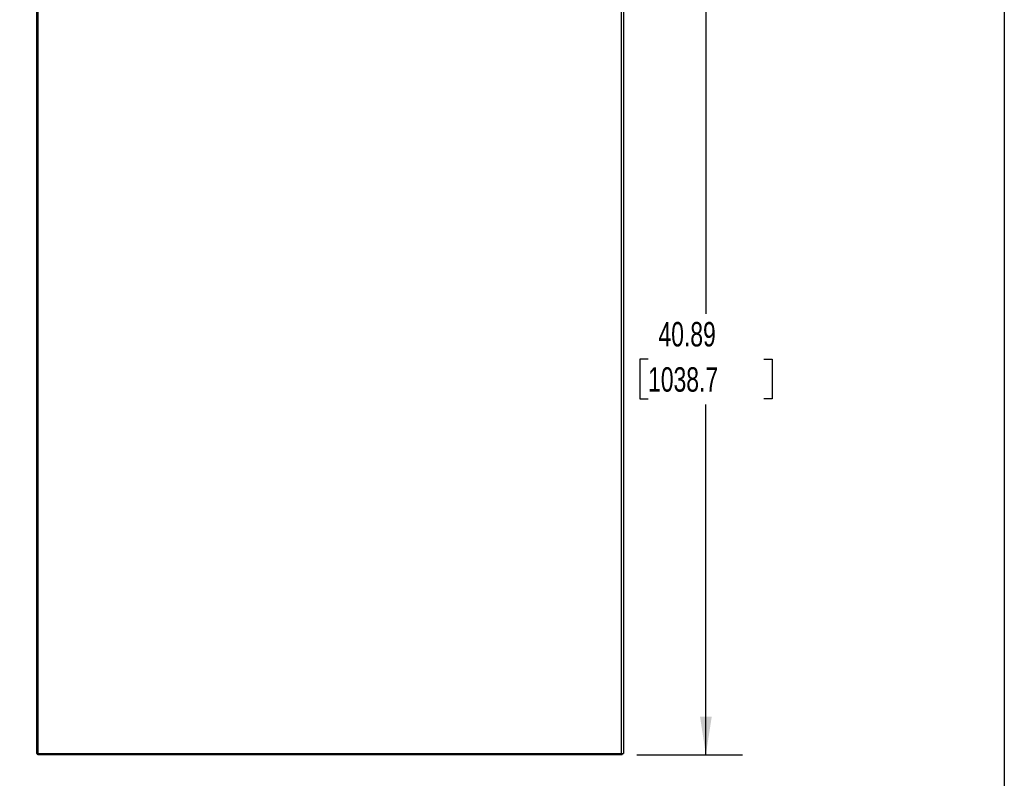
# Model space of a CAD drawing. Header units: inches. Extents: x 0.2 to 10.8, y 0.2 to 8.2.
# Tile 142 of 146: x 7.4 to 10.7, y 3.1 to 5.7. Entities that reach past the tile are written whole.
import ezdxf

# ---------------------------------------------------------------- set-up
doc = ezdxf.new("R2010")
doc.units = ezdxf.units.IN
doc.header["$MEASUREMENT"] = 0
doc.layers.add('DIMENSIONS', color=140, linetype='Continuous')
doc.layers.add('TEXT', color=140, linetype='Continuous')
doc.styles.add('SLDTEXTSTYLE0', font='TXT', dxfattribs={"width": 0.7})
doc.dimstyles.new('SLDDIMSTYLE0', dxfattribs={"dimtxt": 0.084961, "dimasz": 0.13, "dimexe": 0, "dimexo": 0.0625, "dimgap": 0.02124, "dimtad": 0, "dimtih": 1, "dimtoh": 1, "dimlfac": 15, "dimrnd": 1e-09, "dimzin": 12, "dimdsep": 46, "dimtxsty": 'SLDTEXTSTYLE0', "dimsah": 1, "dimcen": 0.09, "dimadec": 0, "dimazin": 3, "dimtfac": 1, "dimtofl": 0, "dimtmove": 0, "dimatfit": 3, "dimfxl": 0, "dimfrac": 2, "dimtolj": 1, "dimtzin": 12, "dimarcsym": 0})
doc.dimstyles.new('SLDDIMSTYLE1', dxfattribs={"dimtxt": 0.084961, "dimasz": 0.13, "dimexe": 0, "dimexo": 0.0625, "dimgap": 0.02124, "dimtad": 0, "dimtih": 1, "dimtoh": 1, "dimlfac": 15, "dimrnd": 1e-09, "dimzin": 12, "dimdsep": 46, "dimtxsty": 'SLDTEXTSTYLE0', "dimsah": 1, "dimcen": 0.09, "dimadec": 0, "dimazin": 3, "dimtfac": 1, "dimtmove": 0, "dimatfit": 0, "dimfxl": 0, "dimfrac": 2, "dimtolj": 1, "dimtzin": 12, "dimarcsym": 0})

# ---------------------------------------------------------------- blocks, each defined once
blk = doc.blocks.new('_D_11')
at = {"layer": 'DIMENSIONS'}
for p, q in [((7.1211, 3.3008), (7.1211, 3.5508)), ((6.9103, 3.3008), (7.2461, 3.3008)), ((6.8679, 3.1634), (7.2461, 3.1634)), ((7.1211, 2.9087), (7.1211, 3.1634)), ((7.2225, 2.9087), (7.1211, 2.9087)), ((7.3757, 2.9087), (7.3472, 2.9087)), ((7.3472, 2.9087), (7.3472, 2.7736)), ((7.6282, 2.9087), (7.6567, 2.9087)), ((7.6567, 2.9087), (7.6567, 2.7736)), ((7.3472, 2.7736), (7.3757, 2.7736)), ((7.6567, 2.7736), (7.6282, 2.7736))]:
    blk.add_line(p, q, dxfattribs=at)
for points in [[(7.1211, 3.3008), (7.1411, 3.4308), (7.1011, 3.4308)], [(7.1211, 3.1634), (7.1011, 3.0334), (7.1411, 3.0334)]]:
    blk.add_solid(points, dxfattribs=at)
at = {"layer": 'DIMENSIONS', "char_height": 0.08333, "attachment_point": 1, "style": 'SLDTEXTSTYLE0'}
for s, insert in [('2.06', (7.3757, 3.0351)), ('52.3', (7.3757, 2.8811))]:
    blk.add_mtext(s, dxfattribs=dict(at, insert=insert))
blk = doc.blocks.new('_D_19')
at = {"layer": 'DIMENSIONS'}
for p, q in [((9.4982, 5.8896), (9.8585, 5.8896)), ((9.7335, 5.8896), (9.7335, 4.6649)), ((9.5366, 4.5109), (9.5081, 4.5109)), ((9.5081, 4.5109), (9.5081, 4.3758)), ((9.9305, 4.5109), (9.959, 4.5109)), ((9.959, 4.5109), (9.959, 4.3758)), ((9.5081, 4.3758), (9.5366, 4.3758)), ((9.959, 4.3758), (9.9305, 4.3758)), ((9.7335, 3.1634), (9.7335, 4.3568)), ((9.4982, 3.1634), (9.8585, 3.1634))]:
    blk.add_line(p, q, dxfattribs=at)
for points in [[(9.7335, 5.8896), (9.7135, 5.7596), (9.7535, 5.7596)], [(9.7335, 3.1634), (9.7535, 3.2934), (9.7135, 3.2934)]]:
    blk.add_solid(points, dxfattribs=at)
at = {"layer": 'DIMENSIONS', "char_height": 0.08333, "attachment_point": 1, "style": 'SLDTEXTSTYLE0'}
for s, insert in [('40.89', (9.572, 4.6373)), ('1038.7', (9.5366, 4.4833))]:
    blk.add_mtext(s, dxfattribs=dict(at, insert=insert))

msp = doc.modelspace()

# ---------------------------------------------------------------- linework, layer by layer
at = {"color": 7, "linetype": 'Continuous', "lineweight": 25}
for p, q in [((7.4529662, 5.8852267), (7.4529662, 3.1682289)), ((7.4577662, 5.8859893), (7.4577662, 3.1682289)), ((9.4457662, 3.1682289), (9.4457662, 5.8855227)), ((9.4529662, 5.8841075), (9.4529662, 3.1682289)), ((7.4529662, 3.1682289), (7.4577662, 3.1682289)), ((7.4577662, 3.1634289), (7.4577662, 3.1682289)), ((7.4577662, 3.1682289), (9.4457662, 3.1682289)), ((9.4481662, 3.1634289), (7.4577662, 3.1634289)), ((9.4457662, 3.1682289), (9.4529662, 3.1682289)), ((9.4481662, 3.1634289), (9.4481662, 3.1682289))]:
    msp.add_line(p, q, dxfattribs=at)
at = {"layer": 'TEXT'}
msp.add_line((10.75, 8.25), (10.75, 0.25), dxfattribs=at)

# ---------------------------------------------------------------- dimensions: what is measured, and where the dimension line sits
at = {"layer": 'DIMENSIONS'}
for base, p1, p2, dimstyle, picture, middle in [((9.7335417, 3.1634289), (9.4481662, 5.8895769), (9.4481662, 3.1634289), 'SLDDIMSTYLE0', '_D_19', (9.7335417, 4.510879)), ((7.1211415, 3.1634289), (6.8602663, 3.3008289), (6.8179249, 3.1634289), 'SLDDIMSTYLE1', '_D_11', (7.1211415, 2.9086594))]:
    dim = msp.add_linear_dim(base=base, p1=p1, p2=p2, angle=90, dimstyle=dimstyle, dxfattribs=at)
    dim.commit()
    dim.dimension.update_dxf_attribs({"geometry": picture, "text_midpoint": middle, "dimtype": 160})

doc.saveas('drawing.dxf')
